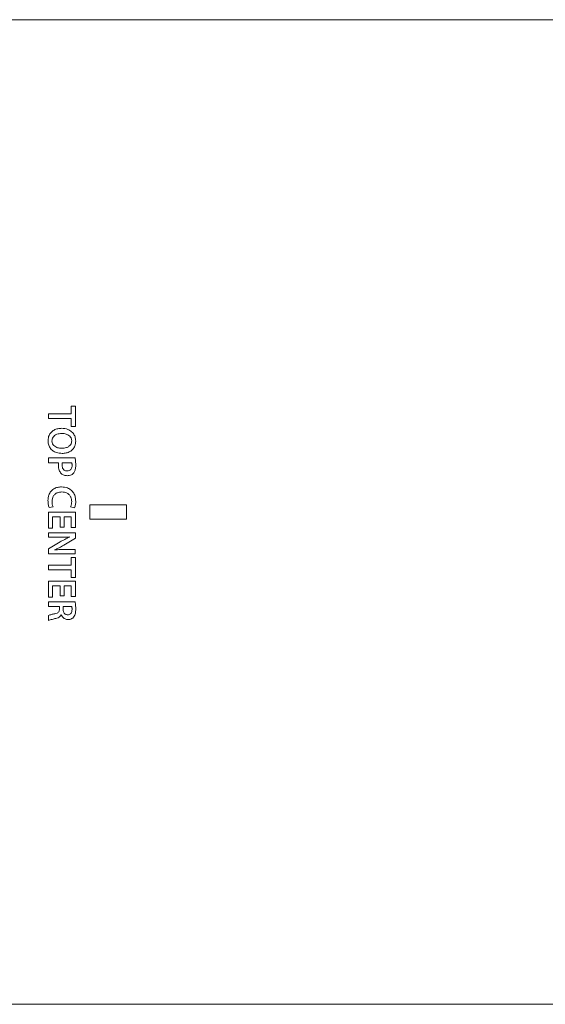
# Model space of a CAD drawing. Header units: millimetres. Extents: x 0 to 1118, y 0 to 864.
# Tile 51 of 256: x 184 to 202, y 336 to 369. Entities that reach past the tile are written whole.
import ezdxf

# ---------------------------------------------------------------- set-up
doc = ezdxf.new("R2010")
doc.units = ezdxf.units.MM

msp = doc.modelspace()

# ---------------------------------------------------------------- linework, layer by layer
at = {"color": 7, "linetype": 'Continuous', "lineweight": 15}
for p, q in [((210.679, 369.46), (179.629, 369.46)), ((179.629, 335.71), (210.679, 335.71))]:
    msp.add_line(p, q, dxfattribs=at)
at = {"color": 9, "linetype": 'Continuous', "lineweight": 0}
for p, q in [((185.842, 356.214), (185.98, 356.214)), ((185.842, 355.951), (185.842, 356.214)), ((185.98, 356.214), (185.98, 355.521)), ((185.054, 355.951), (185.842, 355.951)), ((185.054, 355.787), (185.054, 355.951)), ((185.842, 355.787), (185.054, 355.787)), ((185.842, 355.521), (185.842, 355.787)), ((185.98, 355.521), (185.842, 355.521)), ((185.856, 355.023), (185.856, 355.023)), ((185.992, 355.019), (185.992, 355.019)), ((185.054, 354.439), (185.974, 354.439)), ((185.054, 354.275), (185.054, 354.439)), ((185.403, 354.275), (185.054, 354.275)), ((185.859, 354.275), (185.53, 354.275)), ((185.214, 352.765), (185.082, 352.737)), ((185.952, 352.729), (185.819, 352.766)), ((186.479, 352.835), (186.479, 352.335)), ((187.729, 352.835), (186.479, 352.835)), ((187.729, 352.335), (187.729, 352.835)), ((185.054, 352.583), (185.98, 352.583)), ((185.054, 352.03), (185.054, 352.583)), ((185.193, 352.42), (185.193, 352.03)), ((185.461, 352.42), (185.193, 352.42)), ((185.461, 352.071), (185.461, 352.42)), ((185.842, 352.42), (185.599, 352.42)), ((185.599, 352.42), (185.599, 352.071)), ((185.842, 352.05), (185.842, 352.42)), ((185.98, 352.583), (185.98, 352.05)), ((185.193, 352.03), (185.054, 352.03)), ((185.599, 352.071), (185.461, 352.071)), ((185.98, 352.05), (185.842, 352.05)), ((186.479, 352.335), (187.729, 352.335)), ((185.054, 351.872), (185.98, 351.872)), ((185.054, 351.721), (185.054, 351.872)), ((185.385, 351.721), (185.054, 351.721)), ((185.98, 351.684), (185.581, 351.445)), ((185.78, 351.725), (185.779, 351.729)), ((185.98, 351.872), (185.98, 351.684)), ((185.054, 351.318), (185.46, 351.559)), ((185.054, 351.149), (185.054, 351.318)), ((185.979, 351.149), (185.054, 351.149)), ((185.269, 351.288), (185.269, 351.285)), ((185.656, 351.3), (185.979, 351.3)), ((185.842, 351.03), (185.98, 351.03)), ((185.842, 350.766), (185.842, 351.03)), ((185.979, 351.3), (185.979, 351.149)), ((185.98, 351.03), (185.98, 350.336)), ((185.054, 350.766), (185.842, 350.766)), ((185.054, 350.603), (185.054, 350.766)), ((185.842, 350.603), (185.054, 350.603)), ((185.842, 350.336), (185.842, 350.603)), ((185.98, 350.336), (185.842, 350.336)), ((185.054, 350.22), (185.98, 350.22)), ((185.054, 349.666), (185.054, 350.22)), ((185.193, 350.056), (185.193, 349.666)), ((185.461, 350.056), (185.193, 350.056)), ((185.461, 349.708), (185.461, 350.056)), ((185.842, 350.056), (185.599, 350.056)), ((185.599, 350.056), (185.599, 349.708)), ((185.842, 349.687), (185.842, 350.056)), ((185.98, 350.22), (185.98, 349.687)), ((185.193, 349.666), (185.054, 349.666)), ((185.599, 349.708), (185.461, 349.708)), ((185.98, 349.687), (185.842, 349.687)), ((185.054, 349.508), (185.974, 349.508)), ((185.054, 349.344), (185.054, 349.508)), ((185.437, 349.344), (185.054, 349.344)), ((185.437, 349.261), (185.437, 349.344)), ((185.56, 349.344), (185.56, 349.246)), ((185.859, 349.344), (185.56, 349.344)), ((185.054, 348.865), (185.054, 349.036)), ((185.497, 349.063), (185.493, 349.063))]:
    msp.add_line(p, q, dxfattribs=at)
for points, knots in [([(185.043, 355.033), (185.049, 355.094), (185.06, 355.197), (185.144, 355.32), (185.25, 355.4), (185.377, 355.447), (185.467, 355.453), (185.511, 355.455)], [0, 0, 0, 0, 0.259249, 0.438, 0.616156, 0.817765, 1, 1, 1, 1]), ([(185.511, 355.455), (185.584, 355.448), (185.708, 355.437), (185.859, 355.344), (185.95, 355.23), (185.987, 355.114), (185.991, 355.045), (185.992, 355.019)], [0, 0, 0, 0, 0.300699, 0.504897, 0.709928, 0.893467, 1, 1, 1, 1]), ([(185.513, 355.279), (185.456, 355.274), (185.368, 355.266), (185.268, 355.211), (185.211, 355.152), (185.184, 355.086), (185.18, 355.042), (185.179, 355.023)], [0, 0, 0, 0, 0.360318, 0.556216, 0.716322, 0.876785, 1, 1, 1, 1]), ([(185.856, 355.023), (185.852, 355.057), (185.845, 355.115), (185.794, 355.189), (185.713, 355.244), (185.614, 355.275), (185.542, 355.278), (185.513, 355.279)], [0, 0, 0, 0, 0.2135908, 0.3644845, 0.5490497, 0.8184554, 1, 1, 1, 1]), ([(185.527, 354.593), (185.461, 354.597), (185.348, 354.606), (185.202, 354.679), (185.106, 354.781), (185.051, 354.905), (185.046, 354.992), (185.043, 355.033)], [0, 0, 0, 0, 0.266932, 0.456812, 0.647234, 0.831837, 1, 1, 1, 1]), ([(185.179, 355.023), (185.183, 354.989), (185.19, 354.931), (185.242, 354.858), (185.322, 354.803), (185.42, 354.773), (185.491, 354.77), (185.52, 354.769)], [0, 0, 0, 0, 0.2130242, 0.3659858, 0.5521461, 0.8188542, 1, 1, 1, 1]), ([(185.52, 354.769), (185.572, 354.773), (185.657, 354.78), (185.756, 354.83), (185.817, 354.887), (185.849, 354.953), (185.854, 355), (185.856, 355.023)], [0, 0, 0, 0, 0.3271306, 0.5387001, 0.6960938, 0.8537682, 1, 1, 1, 1]), ([(185.992, 355.019), (185.986, 354.959), (185.976, 354.857), (185.897, 354.733), (185.794, 354.652), (185.667, 354.601), (185.574, 354.595), (185.527, 354.593)], [0, 0, 0, 0, 0.254113, 0.431068, 0.607784, 0.801722, 1, 1, 1, 1]), ([(185.974, 354.439), (185.98, 354.397), (185.989, 354.334), (185.992, 354.249), (185.993, 354.207), (185.993, 354.186)], [0, 0, 0, 0, 0.497541, 0.748654, 1, 1, 1, 1]), ([(185.397, 354.194), (185.397, 354.207), (185.398, 354.228), (185.4, 354.255), (185.402, 354.268), (185.403, 354.275)], [0, 0, 0, 0, 0.498671, 0.749126, 1, 1, 1, 1]), ([(185.492, 353.907), (185.467, 353.942), (185.424, 354.001), (185.401, 354.103), (185.399, 354.163), (185.397, 354.194)], [0, 0, 0, 0, 0.410217, 0.700344, 1, 1, 1, 1]), ([(185.53, 354.275), (185.528, 354.262), (185.524, 354.242), (185.523, 354.214), (185.523, 354.201), (185.523, 354.194)], [0, 0, 0, 0, 0.496002, 0.747687, 1, 1, 1, 1]), ([(185.523, 354.194), (185.525, 354.166), (185.528, 354.119), (185.556, 354.06), (185.594, 354.021), (185.646, 353.998), (185.682, 353.995), (185.702, 353.994)], [0, 0, 0, 0, 0.27418, 0.457175, 0.641197, 0.805069, 1, 1, 1, 1]), ([(185.702, 353.994), (185.724, 353.995), (185.762, 353.998), (185.81, 354.025), (185.844, 354.064), (185.865, 354.117), (185.867, 354.158), (185.868, 354.179)], [0, 0, 0, 0, 0.236015, 0.40038, 0.564819, 0.78007, 1, 1, 1, 1]), ([(185.868, 354.179), (185.867, 354.195), (185.866, 354.219), (185.864, 354.251), (185.861, 354.267), (185.859, 354.275)], [0, 0, 0, 0, 0.4980199, 0.7479803, 1, 1, 1, 1]), ([(185.993, 354.186), (185.993, 354.162), (185.991, 354.115), (185.979, 354.035), (185.956, 353.966), (185.928, 353.928), (185.92, 353.918)], [0, 0, 0, 0, 0.250587, 0.50148, 0.861424, 1, 1, 1, 1]), ([(185.709, 353.83), (185.689, 353.831), (185.632, 353.833), (185.553, 353.855), (185.508, 353.893), (185.492, 353.907)], [0, 0, 0, 0, 0.251783, 0.724454, 1, 1, 1, 1]), ([(185.92, 353.918), (185.897, 353.897), (185.853, 353.857), (185.776, 353.834), (185.729, 353.831), (185.709, 353.83)], [0, 0, 0, 0, 0.398684, 0.745892, 1, 1, 1, 1]), ([(185.042, 352.976), (185.047, 353.042), (185.056, 353.154), (185.133, 353.295), (185.237, 353.386), (185.367, 353.439), (185.459, 353.444), (185.506, 353.447)], [0, 0, 0, 0, 0.264613, 0.44757, 0.630875, 0.810796, 1, 1, 1, 1]), ([(185.506, 353.447), (185.576, 353.441), (185.695, 353.43), (185.839, 353.342), (185.932, 353.229), (185.985, 353.094), (185.99, 352.999), (185.993, 352.954)], [0, 0, 0, 0, 0.2697633, 0.4522937, 0.634721, 0.8262569, 1, 1, 1, 1]), ([(185.514, 353.271), (185.465, 353.267), (185.383, 353.261), (185.282, 353.203), (185.22, 353.131), (185.186, 353.042), (185.182, 352.98), (185.18, 352.948)], [0, 0, 0, 0, 0.279085, 0.463612, 0.648683, 0.817892, 1, 1, 1, 1]), ([(185.855, 352.947), (185.85, 352.996), (185.843, 353.077), (185.78, 353.175), (185.702, 353.235), (185.61, 353.265), (185.546, 353.269), (185.514, 353.271)], [0, 0, 0, 0, 0.272499, 0.456875, 0.641834, 0.81632, 1, 1, 1, 1]), ([(185.082, 352.737), (185.075, 352.756), (185.06, 352.795), (185.045, 352.875), (185.043, 352.935), (185.042, 352.976)], [0, 0, 0, 0, 0.252167, 0.503247, 1, 1, 1, 1]), ([(185.18, 352.948), (185.18, 352.933), (185.181, 352.901), (185.189, 352.839), (185.204, 352.794), (185.214, 352.765)], [0, 0, 0, 0, 0.250792, 0.501845, 1, 1, 1, 1]), ([(185.819, 352.766), (185.825, 352.78), (185.836, 352.809), (185.851, 352.87), (185.853, 352.916), (185.855, 352.947)], [0, 0, 0, 0, 0.250891, 0.501737, 1, 1, 1, 1]), ([(185.993, 352.954), (185.993, 352.935), (185.992, 352.896), (185.984, 352.82), (185.965, 352.765), (185.952, 352.729)], [0, 0, 0, 0, 0.251051, 0.502305, 1, 1, 1, 1]), ([(185.779, 351.729), (185.746, 351.727), (185.68, 351.724), (185.549, 351.721), (185.451, 351.721), (185.385, 351.721)], [0, 0, 0, 0, 0.250036, 0.500088, 1, 1, 1, 1]), ([(185.46, 351.559), (185.486, 351.574), (185.538, 351.604), (185.618, 351.646), (185.698, 351.688), (185.752, 351.712), (185.78, 351.725)], [0, 0, 0, 0, 0.249994, 0.500003, 0.749846, 1, 1, 1, 1]), ([(185.581, 351.445), (185.556, 351.431), (185.505, 351.401), (185.428, 351.361), (185.349, 351.322), (185.296, 351.299), (185.269, 351.288)], [0, 0, 0, 0, 0.24996, 0.499957, 0.749784, 1, 1, 1, 1]), ([(185.269, 351.285), (185.301, 351.288), (185.365, 351.293), (185.495, 351.299), (185.592, 351.299), (185.656, 351.3)], [0, 0, 0, 0, 0.250057, 0.500138, 1, 1, 1, 1]), ([(185.868, 349.242), (185.867, 349.259), (185.867, 349.285), (185.864, 349.319), (185.861, 349.336), (185.859, 349.344)], [0, 0, 0, 0, 0.4981626, 0.7482059, 1, 1, 1, 1]), ([(185.974, 349.508), (185.98, 349.467), (185.988, 349.404), (185.992, 349.321), (185.993, 349.279), (185.993, 349.258)], [0, 0, 0, 0, 0.498225, 0.748951, 1, 1, 1, 1]), ([(185.054, 349.036), (185.072, 349.043), (185.108, 349.056), (185.181, 349.076), (185.237, 349.089), (185.274, 349.097)], [0, 0, 0, 0, 0.250611, 0.500536, 1, 1, 1, 1]), ([(185.274, 349.097), (185.302, 349.104), (185.345, 349.114), (185.395, 349.145), (185.424, 349.183), (185.435, 349.224), (185.436, 349.251), (185.437, 349.261)], [0, 0, 0, 0, 0.33468, 0.507333, 0.681787, 0.879856, 1, 1, 1, 1]), ([(185.493, 349.063), (185.481, 349.042), (185.455, 348.998), (185.387, 348.959), (185.338, 348.944), (185.314, 348.937)], [0, 0, 0, 0, 0.326659, 0.66611, 1, 1, 1, 1]), ([(185.733, 348.9), (185.698, 348.903), (185.636, 348.91), (185.562, 348.961), (185.518, 349.013), (185.502, 349.05), (185.497, 349.063)], [0, 0, 0, 0, 0.338406, 0.600015, 0.860051, 1, 1, 1, 1]), ([(185.56, 349.246), (185.562, 349.22), (185.565, 349.176), (185.592, 349.121), (185.629, 349.084), (185.674, 349.066), (185.703, 349.064), (185.716, 349.063)], [0, 0, 0, 0, 0.290822, 0.485047, 0.680284, 0.855052, 1, 1, 1, 1]), ([(185.716, 349.063), (185.735, 349.065), (185.768, 349.067), (185.811, 349.089), (185.842, 349.123), (185.864, 349.176), (185.866, 349.218), (185.868, 349.242)], [0, 0, 0, 0, 0.213225, 0.366935, 0.521068, 0.730764, 1, 1, 1, 1]), ([(185.92, 348.977), (185.902, 348.96), (185.865, 348.925), (185.797, 348.903), (185.752, 348.901), (185.733, 348.9)], [0, 0, 0, 0, 0.36172, 0.724738, 1, 1, 1, 1]), ([(185.993, 349.258), (185.992, 349.211), (185.989, 349.139), (185.965, 349.042), (185.935, 348.999), (185.92, 348.977)], [0, 0, 0, 0, 0.478565, 0.731877, 1, 1, 1, 1]), ([(185.314, 348.937), (185.27, 348.927), (185.205, 348.911), (185.117, 348.89), (185.075, 348.873), (185.054, 348.865)], [0, 0, 0, 0, 0.499142, 0.748971, 1, 1, 1, 1])]:
    msp.add_open_spline(points, degree=3, knots=knots, dxfattribs=at)

doc.saveas('drawing.dxf')
